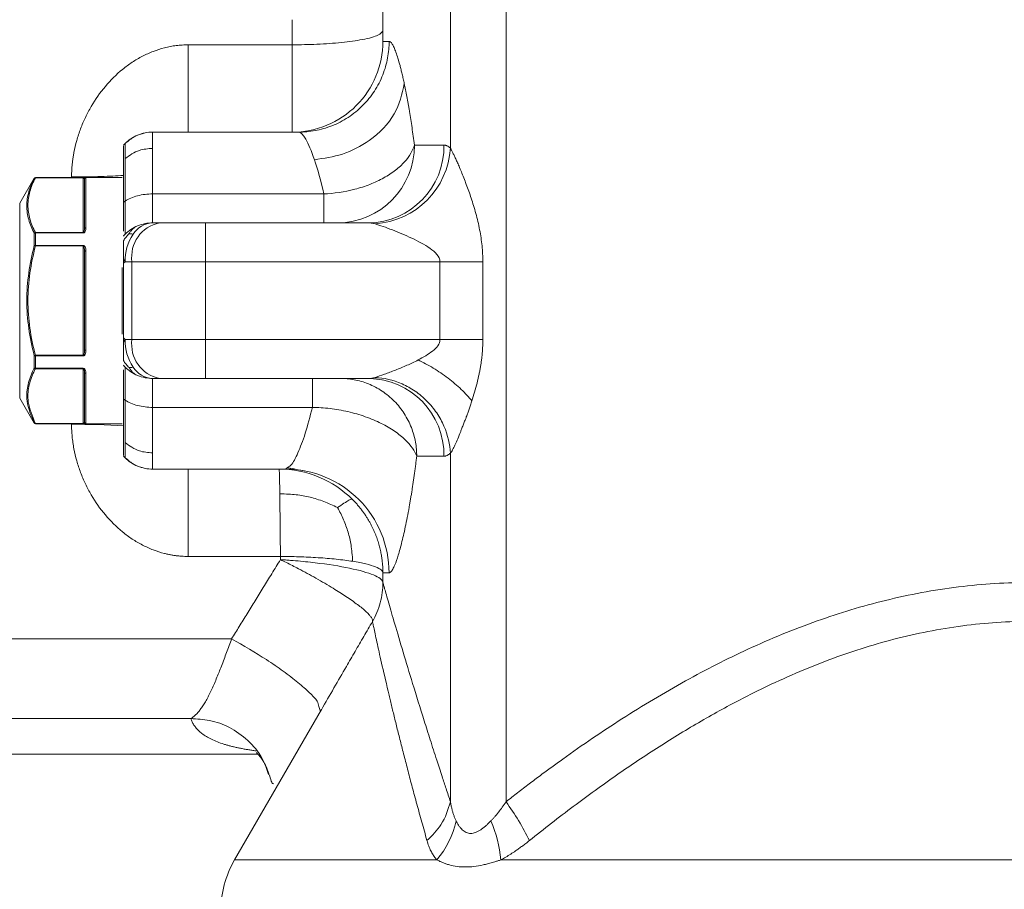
# Model space of a CAD drawing. Header units: millimetres. Extents: x 38 to 1003, y -143 to 975.
# Tile 11 of 28: x 208 to 284, y 720 to 787. Entities that reach past the tile are written whole.
import ezdxf

# ---------------------------------------------------------------- set-up
doc = ezdxf.new("R2010")
doc.units = ezdxf.units.MM

msp = doc.modelspace()

# ---------------------------------------------------------------- linework, layer by layer
at = {"color": 7, "linetype": 'Continuous', "lineweight": 15}
for p, q in [((241.677, 776.929), (241.677, 801.361)), ((245.963, 726.498), (245.963, 801.433)), ((236.471, 785.159), (236.952, 785.159)), ((221.466, 784.896), (221.466, 778.159)), ((221.466, 784.896), (229.466, 784.896)), ((229.973, 778.159), (218.709, 778.159)), ((216.587, 777.28), (216.461, 777.154)), ((238.897, 777.159), (241.181, 777.159)), ((209.592, 774.609), (208.479, 772.682)), ((216.366, 774.659), (209.679, 774.659)), ((209.679, 774.643), (213.366, 774.643)), ((209.679, 774.63), (209.679, 774.643)), ((213.366, 774.63), (209.679, 774.63)), ((213.366, 774.63), (213.366, 774.643)), ((213.366, 770.411), (213.366, 774.63)), ((213.466, 770.71), (213.466, 774.504)), ((213.566, 774.604), (213.566, 770.769)), ((216.466, 772.761), (216.587, 772.838)), ((218.709, 773.395), (231.912, 773.395)), ((218.709, 773.395), (218.709, 771.159)), ((219.244, 771.159), (218.709, 771.159)), ((222.78, 771.159), (222.78, 768.159)), ((222.78, 771.159), (235.357, 771.159)), ((209.592, 769.401), (209.592, 770.352)), ((209.679, 770.379), (209.679, 770.411)), ((209.679, 770.411), (213.366, 770.411)), ((209.679, 770.379), (209.679, 769.423)), ((213.366, 770.379), (209.679, 770.379)), ((213.366, 770.379), (213.366, 770.411)), ((216.466, 770.159), (216.587, 770.28)), ((209.679, 769.423), (213.366, 769.423)), ((209.679, 769.378), (209.679, 769.423)), ((213.366, 769.378), (209.679, 769.378)), ((213.366, 769.423), (213.366, 769.378)), ((213.366, 760.94), (213.366, 769.378)), ((213.466, 761.364), (213.466, 768.954)), ((213.566, 768.994), (213.566, 761.324)), ((216.587, 768.159), (216.466, 768.038)), ((216.466, 768.038), (216.466, 762.28)), ((216.587, 768.159), (217.123, 768.159)), ((217.123, 768.159), (222.78, 768.159)), ((217.123, 768.159), (217.123, 762.159)), ((222.78, 768.159), (222.78, 762.159)), ((240.873, 768.159), (222.78, 768.159)), ((240.873, 768.159), (240.873, 762.159)), ((244.177, 768.159), (240.873, 768.159)), ((244.177, 768.159), (244.177, 762.159)), ((216.466, 762.28), (216.587, 762.159)), ((217.123, 762.159), (216.587, 762.159)), ((222.78, 762.159), (217.123, 762.159)), ((240.873, 762.159), (222.78, 762.159)), ((222.78, 762.159), (222.78, 759.159)), ((209.592, 759.967), (209.592, 760.918)), ((209.679, 760.94), (213.366, 760.94)), ((209.679, 760.94), (209.679, 760.895)), ((209.679, 760.895), (209.679, 759.939)), ((213.366, 760.895), (209.679, 760.895)), ((213.366, 760.895), (213.366, 760.94)), ((209.679, 759.939), (213.366, 759.939)), ((209.679, 759.907), (209.679, 759.939)), ((213.366, 759.907), (213.366, 759.939)), ((216.587, 760.038), (216.466, 760.159)), ((213.366, 759.907), (209.679, 759.907)), ((213.366, 755.688), (213.366, 759.907)), ((213.466, 755.814), (213.466, 759.609)), ((213.566, 759.55), (213.566, 755.715)), ((218.709, 759.159), (219.244, 759.159)), ((218.709, 759.159), (218.709, 756.923)), ((222.78, 759.159), (235.357, 759.159)), ((235.483, 759.164), (236.227, 759.08)), ((236.227, 759.08), (236.416, 759.059)), ((208.479, 757.636), (209.592, 755.709)), ((216.466, 757.557), (216.587, 757.48)), ((231.032, 756.923), (218.709, 756.923)), ((209.679, 755.688), (213.366, 755.688)), ((209.679, 755.675), (209.679, 755.688)), ((213.366, 755.675), (209.679, 755.675)), ((209.679, 755.659), (216.366, 755.659)), ((213.366, 755.675), (213.366, 755.688)), ((216.461, 753.164), (216.587, 753.038)), ((241.181, 753.159), (239.078, 753.159)), ((241.677, 753.389), (241.677, 726.497)), ((228.97, 752.159), (218.709, 752.159)), ((229.19, 752.326), (228.97, 752.159)), ((228.571, 745.422), (221.466, 745.422)), ((236.946, 744.159), (236.47, 744.159)), ((183.709, 739.067), (224.808, 739.067)), ((231.736, 733.618), (225.038, 722.015)), ((231.65, 733.468), (231.523, 733.858)), ((221.657, 732.913), (183.709, 732.913)), ((183.709, 730.159), (226.838, 730.159)), ((327.358, 722.015), (245.574, 722.015))]:
    msp.add_line(p, q, dxfattribs=at)
at = {"color": 8, "linetype": 'Continuous', "lineweight": 15}
for p, q in [((209.592, 774.593), (209.592, 774.609)), ((209.679, 774.659), (209.679, 774.643)), ((208.479, 772.682), (208.479, 757.636)), ((216.366, 762.567), (216.366, 767.706)), ((209.592, 755.709), (209.592, 755.725)), ((209.679, 755.675), (209.679, 755.659)), ((240.627, 722.015), (225.038, 722.015))]:
    msp.add_line(p, q, dxfattribs=at)
at = {"color": 7, "linetype": 'Continuous', "lineweight": 15, "flags": 128}
for points in [[(213.566, 770.769), (213.547, 770.767), (213.528, 770.764), (213.511, 770.759), (213.495, 770.751), (213.483, 770.742), (213.474, 770.732), (213.468, 770.721), (213.466, 770.71)], [(213.566, 768.994), (213.547, 768.993), (213.528, 768.991), (213.511, 768.987), (213.495, 768.982), (213.483, 768.976), (213.474, 768.969), (213.468, 768.962), (213.466, 768.954)], [(213.566, 761.324), (213.547, 761.325), (213.528, 761.327), (213.511, 761.331), (213.495, 761.336), (213.483, 761.342), (213.474, 761.349), (213.468, 761.357), (213.466, 761.364)], [(213.466, 759.609), (213.468, 759.597), (213.474, 759.586), (213.483, 759.576), (213.495, 759.567), (213.511, 759.56), (213.528, 759.554), (213.547, 759.551), (213.566, 759.55)]]:
    msp.add_lwpolyline(points, dxfattribs=at)
at = {"color": 7, "linetype": 'Continuous', "lineweight": 15}
for centre, radius, start, end in [((229.471, 785.159), 7, 270.00085, 0.00095), ((232.942, 777.114), 5.955, 270.44186, 0.43514), ((235.268, 777.072), 5.914, 270.86943, 0.84381), ((235.444, 777.313), 6.245, 273.93398, 356.47985), ((209.679, 774.559), 0.1, 90, 150), ((209.679, 774.543), 0.1, 90.02524, 149.89251), ((209.663, 774.545), 0.0859, 79.77271, 146.14294), ((213.566, 774.504), 0.0997, 89.82649, 179.83958), ((208.566, 772.632), 0.1, 150, 180), ((218.709, 768.159), 3, 112.5, 135), ((219.775, 768.534), 2.678, 101.42226, 188.0493), ((218.8, 769.283), 1.878, 92.79866, 147.92456), ((209.693, 770.297), 0.115, 97.22871, 151.41598), ((209.672, 770.25), 0.13, 87.09032, 128.1155), ((220.298, 768.224), 3.711, 146.34876, 181.00117), ((209.671, 769.274), 0.149, 87.07706, 121.9768), ((221.973, 817.003), 49.186, 255.42096, 255.52518), ((220.298, 762.094), 3.711, 178.99912, 213.65094), ((219.775, 761.784), 2.678, 171.95096, 258.57748), ((221.973, 713.315), 49.186, 104.47482, 104.57904), ((209.671, 761.044), 0.149, 238.04765, 272.89849), ((209.672, 760.069), 0.13, 231.8845, 272.90968), ((209.693, 760.022), 0.115, 208.61006, 262.74525), ((218.709, 762.159), 3, 225, 247.5), ((218.8, 761.035), 1.878, 212.07544, 267.20134), ((235.268, 753.246), 5.914, 359.15619, 89.13057), ((208.566, 757.686), 0.1, 180, 210), ((209.663, 755.773), 0.0858, 213.80481, 280.27954), ((209.678, 755.775), 0.1, 210.04136, 270.04088), ((209.679, 755.759), 0.1, 210, 270), ((213.566, 755.814), 0.0997, 180.16042, 270.17351), ((228.958, 744.171), 7.988, 359.91392, 89.91411), ((229.891, 714.808), 19.874, 25.92946, 36.03023), ((235.5, 726.429), 6.765, 319.27338, 347.93773), ((235.079, 720.903), 10.553, 6.04904, 22.93297), ((231.966, 718.016), 8, 150, 180)]:
    msp.add_arc(centre, radius, start, end, dxfattribs=at)
at = {"color": 8, "linetype": 'Continuous', "lineweight": 15}
msp.add_arc((212.701, 695.152), 60.465, 86.39379, 90.22282, dxfattribs=at)
at = {"color": 7, "linetype": 'Continuous', "lineweight": 15}
for points, knots in [([(236.466, 788.05), (236.466, 787.709), (236.466, 787.027), (236.466, 786.343), (236.466, 786.001)], [0, 0, 0, 0, 0.49993, 1, 1, 1, 1]), ([(229.466, 784.896), (230.113, 784.904), (231.455, 784.922), (233.356, 785.064), (235.038, 785.302), (236.234, 785.628), (236.391, 785.88), (236.466, 786.001)], [0, 0, 0, 0, 0.176839, 0.367166, 0.563541, 0.790248, 1, 1, 1, 1]), ([(236.471, 785.159), (236.47, 785.161), (236.469, 785.181), (236.468, 785.263), (236.468, 785.324), (236.467, 785.478), (236.467, 785.57), (236.467, 785.775), (236.466, 785.887), (236.466, 786.001)], [0, 0, 0, 0, 0.25, 0.25, 0.5, 0.5, 0.75, 0.75, 1, 1, 1, 1]), ([(236.952, 785.159), (236.952, 784.747), (236.915, 784.319), (236.755, 783.452), (236.632, 783.013), (236.292, 782.152), (236.075, 781.729), (235.553, 780.928), (235.248, 780.551), (234.567, 779.868), (234.191, 779.562), (233.393, 779.038), (232.971, 778.821), (232.112, 778.48), (231.675, 778.356), (230.811, 778.196), (230.384, 778.159), (229.973, 778.159)], [0, 0, 0, 0, 0.125, 0.125, 0.25, 0.25, 0.375, 0.375, 0.5, 0.5, 0.625, 0.625, 0.75, 0.75, 0.875, 0.875, 1, 1, 1, 1]), ([(236.952, 785.159), (236.964, 785.157), (236.99, 785.154), (237.028, 785.136), (237.074, 785.103), (237.128, 785.044), (237.214, 784.921), (237.329, 784.701), (237.475, 784.336), (237.629, 783.87), (237.763, 783.401), (237.871, 782.98), (237.954, 782.64), (238.037, 782.28), (238.093, 782.021), (238.121, 781.891)], [0, 0, 0, 0, 0.043759, 0.085384, 0.124897, 0.18731, 0.249777, 0.374516, 0.499522, 0.624347, 0.749505, 0.812037, 0.874574, 0.937201, 1, 1, 1, 1]), ([(212.466, 774.701), (212.467, 774.805), (212.469, 775.014), (212.485, 775.327), (212.509, 775.641), (212.544, 775.956), (212.589, 776.272), (212.68, 776.794), (212.85, 777.518), (213.149, 778.426), (213.523, 779.307), (214.116, 780.428), (215.021, 781.72), (216.136, 782.827), (217.13, 783.562), (217.923, 784.029), (218.755, 784.405), (219.484, 784.638), (220.081, 784.771), (220.54, 784.843), (221.002, 784.888), (221.311, 784.893), (221.466, 784.896)], [0, 0, 0, 0, 0.020824, 0.041727, 0.06273, 0.083855, 0.10512, 0.126545, 0.189938, 0.253983, 0.317765, 0.381553, 0.508019, 0.632541, 0.694485, 0.755054, 0.816333, 0.876526, 0.907531, 0.938363, 0.969145, 1, 1, 1, 1]), ([(229.471, 778.159), (229.471, 778.16), (229.471, 778.162), (229.471, 778.176), (229.471, 778.2), (229.47, 778.234), (229.47, 778.278), (229.47, 778.332), (229.47, 778.398), (229.469, 778.474), (229.469, 778.561), (229.469, 778.66), (229.469, 778.771), (229.469, 778.893), (229.469, 779.028), (229.468, 779.174), (229.468, 779.332), (229.468, 779.503), (229.468, 779.686), (229.468, 779.881), (229.468, 780.088), (229.467, 780.307), (229.467, 780.539), (229.467, 780.782), (229.467, 781.037), (229.467, 781.303), (229.467, 781.581), (229.467, 781.87), (229.467, 782.17), (229.467, 782.479), (229.467, 782.799), (229.467, 783.128), (229.467, 783.466), (229.467, 783.813), (229.466, 784.167), (229.466, 784.528), (229.466, 784.773), (229.466, 784.896)], [0, 0, 0, 0, 0.024038, 0.048342, 0.072914, 0.097752, 0.122856, 0.148228, 0.173866, 0.19977, 0.225942, 0.25238, 0.279084, 0.306056, 0.333294, 0.360799, 0.38857, 0.416608, 0.444913, 0.473484, 0.502323, 0.531427, 0.560799, 0.590437, 0.620342, 0.650513, 0.680952, 0.711657, 0.742628, 0.773866, 0.805371, 0.837143, 0.869181, 0.901486, 0.934057, 0.966895, 1, 1, 1, 1]), ([(238.121, 781.891), (237.936, 781.098), (237.554, 779.453), (235.679, 777.543), (233.434, 776.358), (231.923, 776.14), (231.193, 776.035)], [0, 0, 0, 0, 0.271235, 0.562179, 0.788765, 1, 1, 1, 1]), ([(238.121, 781.891), (238.138, 781.811), (238.171, 781.65), (238.222, 781.4), (238.273, 781.142), (238.323, 780.877), (238.373, 780.605), (238.423, 780.325), (238.473, 780.038), (238.539, 779.646), (238.62, 779.139), (238.715, 778.504), (238.808, 777.847), (238.867, 777.388), (238.897, 777.159)], [0, 0, 0, 0, 0.062307, 0.124572, 0.186826, 0.249097, 0.311416, 0.373812, 0.436315, 0.498954, 0.624092, 0.749158, 0.874384, 1, 1, 1, 1]), ([(218.709, 778.159), (218.326, 778.159), (217.928, 778.083), (217.193, 777.778), (216.858, 777.551), (216.587, 777.28)], [0, 0, 0, 0, 0.5, 0.5, 1, 1, 1, 1]), ([(218.709, 778.159), (218.709, 778.159), (218.709, 778.053), (218.709, 777.632), (218.709, 777.318), (218.709, 776.908)], [0, 0, 0, 0, 0.5, 0.5, 1, 1, 1, 1]), ([(229.973, 778.159), (230.127, 778.159), (230.311, 777.973), (230.729, 777.253), (230.961, 776.718), (231.193, 776.035)], [0, 0, 0, 0, 0.5, 0.5, 1, 1, 1, 1]), ([(218.129, 778.103), (217.839, 778.022), (217.26, 777.86), (216.823, 777.471), (216.604, 777.277)], [0, 0, 0, 0, 0.500229, 1, 1, 1, 1]), ([(216.466, 777.102), (216.466, 777.038), (216.466, 776.901), (216.466, 775.386), (216.466, 773.636), (216.466, 772.761)], [0, 0, 0, 0, 0.306612, 0.653306, 1, 1, 1, 1]), ([(216.587, 777.28), (216.587, 777.28), (216.587, 777.181), (216.587, 776.789), (216.587, 776.497), (216.587, 776.114)], [0, 0, 0, 0, 0.5, 0.5, 1, 1, 1, 1]), ([(216.587, 776.114), (216.939, 776.365), (217.567, 776.815), (218.36, 776.879), (218.709, 776.908)], [0, 0, 0, 0, 0.560002, 1, 1, 1, 1]), ([(218.709, 776.908), (218.709, 776.497), (218.709, 775.991), (218.709, 774.81), (218.709, 774.136), (218.709, 773.395)], [0, 0, 0, 0, 0.5, 0.5, 1, 1, 1, 1]), ([(231.912, 773.395), (232.683, 773.424), (233.505, 773.539), (234.702, 773.854), (235.094, 773.982), (235.845, 774.278), (236.203, 774.447), (236.865, 774.815), (237.168, 775.015), (237.707, 775.432), (237.943, 775.649), (238.538, 776.307), (238.784, 776.752), (238.897, 777.159)], [0, 0, 0, 0, 0.25, 0.25, 0.375, 0.375, 0.5, 0.5, 0.625, 0.625, 0.75, 0.75, 1, 1, 1, 1]), ([(241.181, 777.159), (241.201, 777.158), (241.243, 777.157), (241.305, 777.145), (241.366, 777.127), (241.448, 777.094), (241.552, 777.035), (241.635, 776.965), (241.677, 776.929)], [0, 0, 0, 0, 0.126994, 0.252657, 0.377086, 0.500379, 0.747517, 1, 1, 1, 1]), ([(241.677, 776.929), (241.692, 776.903), (241.72, 776.851), (241.767, 776.762), (241.817, 776.663), (241.871, 776.555), (241.929, 776.437), (241.99, 776.309), (242.054, 776.172), (242.121, 776.025), (242.191, 775.868), (242.265, 775.702), (242.435, 775.309), (242.717, 774.625), (243.033, 773.785), (243.283, 773.06), (243.466, 772.482), (243.639, 771.882), (243.798, 771.26), (243.933, 770.636), (244.041, 770.01), (244.119, 769.388), (244.168, 768.772), (244.174, 768.363), (244.177, 768.159)], [0, 0, 0, 0, 0.017555, 0.03546, 0.053759, 0.07249, 0.091693, 0.111401, 0.131645, 0.152457, 0.173862, 0.195887, 0.218553, 0.325933, 0.443389, 0.503046, 0.563432, 0.628364, 0.691657, 0.755628, 0.818245, 0.879705, 0.940217, 1, 1, 1, 1]), ([(216.587, 776.114), (216.587, 775.731), (216.587, 775.259), (216.587, 774.158), (216.587, 773.529), (216.587, 772.838)], [0, 0, 0, 0, 0.5, 0.5, 1, 1, 1, 1]), ([(209.592, 770.352), (209.412, 770.701), (209.267, 771.053), (209.067, 771.763), (209.014, 772.124), (209.015, 772.839), (209.068, 773.193), (209.267, 773.897), (209.413, 774.247), (209.592, 774.593)], [0, 0, 0, 0, 0.25, 0.25, 0.5, 0.5, 0.75, 0.75, 1, 1, 1, 1]), ([(209.679, 774.63), (209.499, 774.284), (209.354, 773.935), (209.155, 773.233), (209.102, 772.88), (209.101, 772.169), (209.154, 771.811), (209.354, 771.106), (209.499, 770.757), (209.679, 770.411)], [0, 0, 0, 0, 0.25, 0.25, 0.5, 0.5, 0.75, 0.75, 1, 1, 1, 1]), ([(213.366, 774.643), (213.377, 774.643), (213.401, 774.643), (213.441, 774.641), (213.491, 774.638), (213.55, 774.627), (213.566, 774.615), (213.566, 774.604), (213.566, 774.604)], [0, 0, 0, 0, 0.059245, 0.13249, 0.249056, 0.477065, 0.971292, 1, 1, 1, 1]), ([(213.466, 774.504), (213.466, 774.506), (213.466, 774.518), (213.463, 774.544), (213.451, 774.579), (213.43, 774.606), (213.405, 774.622), (213.388, 774.628), (213.375, 774.629), (213.369, 774.63), (213.366, 774.63)], [0, 0, 0, 0, 0.031639, 0.261962, 0.570063, 0.802968, 0.908272, 0.963112, 0.978218, 1, 1, 1, 1]), ([(216.587, 772.838), (216.858, 773.009), (217.193, 773.154), (217.928, 773.346), (218.326, 773.395), (218.709, 773.395)], [0, 0, 0, 0, 0.5, 0.5, 1, 1, 1, 1]), ([(216.587, 772.838), (216.587, 772.042), (216.587, 771.393), (216.587, 770.511), (216.587, 770.28), (216.587, 770.28)], [0, 0, 0, 0, 0.5, 0.5, 1, 1, 1, 1]), ([(231.912, 773.395), (231.912, 772.699), (231.912, 772.131), (231.912, 771.361), (231.912, 771.159), (231.912, 771.159)], [0, 0, 0, 0, 0.5, 0.5, 1, 1, 1, 1]), ([(216.466, 770.509), (216.466, 770.609), (216.466, 770.861), (216.466, 771.617), (216.466, 772.38), (216.466, 772.761)], [0, 0, 0, 0, 0.246186, 0.623094, 1, 1, 1, 1]), ([(213.366, 770.379), (213.39, 770.379), (213.412, 770.387), (213.449, 770.411), (213.464, 770.426), (213.502, 770.474), (213.519, 770.51), (213.557, 770.62), (213.566, 770.694), (213.566, 770.769)], [0, 0, 0, 0, 0.125, 0.125, 0.25, 0.25, 0.5, 0.5, 1, 1, 1, 1]), ([(213.466, 770.71), (213.464, 770.653), (213.46, 770.569), (213.432, 770.476), (213.408, 770.436), (213.393, 770.42), (213.38, 770.413), (213.372, 770.411), (213.368, 770.411), (213.366, 770.411)], [0, 0, 0, 0, 0.5436332, 0.7991103, 0.8787646, 0.9482029, 0.9721749, 0.9870605, 1, 1, 1, 1]), ([(219.244, 771.159), (219.291, 771.159), (219.385, 771.159), (219.532, 771.159), (219.684, 771.159), (219.84, 771.159), (220.082, 771.159), (220.419, 771.159), (220.863, 771.159), (221.326, 771.159), (221.75, 771.159), (222.126, 771.159), (222.452, 771.159), (222.671, 771.159), (222.78, 771.159)], [0, 0, 0, 0, 0.050109, 0.100092, 0.150024, 0.199984, 0.250048, 0.374961, 0.500014, 0.624926, 0.749979, 0.833285, 0.916506, 1, 1, 1, 1]), ([(235.873, 771.082), (235.829, 771.094), (235.746, 771.117), (235.629, 771.139), (235.526, 771.152), (235.437, 771.158), (235.382, 771.159), (235.357, 771.159)], [0, 0, 0, 0, 0.253649, 0.480474, 0.680474, 0.853649, 1, 1, 1, 1]), ([(235.873, 771.082), (236.055, 771.03), (236.263, 770.96), (236.712, 770.8), (236.953, 770.71), (237.443, 770.52), (237.693, 770.419), (238.19, 770.208), (238.438, 770.099), (238.941, 769.863), (239.195, 769.737), (239.673, 769.474), (239.899, 769.339), (240.311, 769.047), (240.497, 768.892), (240.779, 768.549), (240.873, 768.358), (240.873, 768.159)], [0, 0, 0, 0, 0.125, 0.125, 0.25, 0.25, 0.375, 0.375, 0.5, 0.5, 0.625, 0.625, 0.75, 0.75, 0.875, 0.875, 1, 1, 1, 1]), ([(209.592, 760.918), (209.413, 761.611), (209.267, 762.311), (209.068, 763.73), (209.015, 764.443), (209.015, 765.877), (209.068, 766.593), (209.268, 768.008), (209.413, 768.707), (209.592, 769.401)], [0, 0, 0, 0, 0.25, 0.25, 0.5, 0.5, 0.75, 0.75, 1, 1, 1, 1]), ([(209.679, 769.378), (209.5, 768.688), (209.355, 767.993), (209.156, 766.591), (209.102, 765.884), (209.101, 764.455), (209.154, 763.744), (209.354, 762.33), (209.499, 761.631), (209.679, 760.94)], [0, 0, 0, 0, 0.25, 0.25, 0.5, 0.5, 0.75, 0.75, 1, 1, 1, 1]), ([(213.366, 769.423), (213.377, 769.422), (213.401, 769.419), (213.441, 769.397), (213.491, 769.343), (213.55, 769.213), (213.566, 769.087), (213.566, 768.999), (213.566, 768.994)], [0, 0, 0, 0, 0.059242, 0.132483, 0.249045, 0.477065, 0.971316, 1, 1, 1, 1]), ([(213.466, 768.954), (213.466, 768.959), (213.466, 768.998), (213.463, 769.084), (213.451, 769.2), (213.43, 769.295), (213.405, 769.349), (213.388, 769.37), (213.375, 769.377), (213.369, 769.378), (213.366, 769.378)], [0, 0, 0, 0, 0.0316669, 0.2619713, 0.5700826, 0.8029595, 0.9082713, 0.9631164, 0.9782262, 1, 1, 1, 1]), ([(216.466, 769.786), (216.466, 769.763), (216.466, 769.715), (216.466, 769.627), (216.466, 769.512), (216.466, 769.368), (216.466, 769.18), (216.466, 768.955), (216.466, 768.698), (216.466, 768.517), (216.466, 768.427)], [0, 0, 0, 0, 0.073349, 0.155855, 0.250087, 0.372486, 0.500109, 0.664909, 0.832293, 1, 1, 1, 1]), ([(216.466, 768.038), (216.466, 768.104), (216.466, 768.234), (216.466, 768.364), (216.466, 768.427)], [0, 0, 0, 0, 0.507776, 1, 1, 1, 1]), ([(216.466, 761.891), (216.466, 761.955), (216.466, 762.084), (216.466, 762.214), (216.466, 762.28)], [0, 0, 0, 0, 0.492223, 1, 1, 1, 1]), ([(216.466, 760.532), (216.466, 760.561), (216.466, 760.619), (216.466, 760.712), (216.466, 760.809), (216.466, 760.91), (216.466, 761.016), (216.466, 761.165), (216.466, 761.364), (216.466, 761.621), (216.466, 761.801), (216.466, 761.891)], [0, 0, 0, 0, 0.087562, 0.173007, 0.256645, 0.338808, 0.419844, 0.500116, 0.666204, 0.831764, 1, 1, 1, 1]), ([(240.873, 762.159), (240.873, 761.993), (240.808, 761.831), (240.599, 761.535), (240.458, 761.399), (240.14, 761.143), (239.962, 761.023), (239.586, 760.794), (239.388, 760.685), (239.184, 760.58)], [0, 0, 0, 0, 0.25, 0.25, 0.5, 0.5, 0.75, 0.75, 1, 1, 1, 1]), ([(244.177, 762.159), (243.698, 762.159), (243.161, 762.159), (242.035, 762.159), (241.448, 762.159), (240.873, 762.159)], [0, 0, 0, 0, 0.5, 0.5, 1, 1, 1, 1]), ([(244.177, 762.159), (244.177, 762.062), (244.175, 761.867), (244.164, 761.574), (244.146, 761.28), (244.121, 760.985), (244.089, 760.689), (244.049, 760.392), (244.003, 760.093), (243.95, 759.794), (243.865, 759.361), (243.735, 758.796), (243.547, 758.103), (243.405, 757.65), (243.333, 757.422)], [0, 0, 0, 0, 0.059573, 0.119428, 0.179616, 0.240187, 0.301192, 0.362679, 0.424695, 0.487288, 0.550502, 0.698097, 0.847773, 1, 1, 1, 1]), ([(213.466, 761.364), (213.466, 761.289), (213.462, 761.214), (213.447, 761.102), (213.44, 761.065), (213.423, 761.011), (213.417, 760.993), (213.403, 760.968), (213.398, 760.96), (213.385, 760.946), (213.376, 760.94), (213.366, 760.94)], [0, 0, 0, 0, 0.5, 0.5, 0.75, 0.75, 0.875, 0.875, 0.9375, 0.9375, 1, 1, 1, 1]), ([(213.366, 760.895), (213.39, 760.895), (213.412, 760.904), (213.449, 760.929), (213.464, 760.945), (213.502, 760.998), (213.519, 761.036), (213.557, 761.157), (213.566, 761.24), (213.566, 761.324)], [0, 0, 0, 0, 0.125, 0.125, 0.25, 0.25, 0.5, 0.5, 1, 1, 1, 1]), ([(209.592, 755.725), (209.354, 756.282), (208.955, 757.215), (209.036, 758.561), (209.311, 759.39), (209.535, 759.855), (209.58, 759.943), (209.592, 759.967)], [0, 0, 0, 0, 0.397984, 0.666942, 0.93619, 0.983263, 1, 1, 1, 1]), ([(213.566, 759.55), (213.566, 759.624), (213.557, 759.699), (213.519, 759.808), (213.502, 759.844), (213.464, 759.892), (213.449, 759.907), (213.412, 759.931), (213.39, 759.939), (213.366, 759.939)], [0, 0, 0, 0, 0.5, 0.5, 0.75, 0.75, 0.875, 0.875, 1, 1, 1, 1]), ([(216.587, 760.038), (216.587, 760.038), (216.587, 759.807), (216.587, 758.925), (216.587, 758.276), (216.587, 757.48)], [0, 0, 0, 0, 0.5, 0.5, 1, 1, 1, 1]), ([(239.184, 760.58), (238.905, 760.436), (238.616, 760.3), (238.031, 760.04), (237.734, 759.917), (237.149, 759.687), (236.862, 759.58), (236.33, 759.385), (236.084, 759.298), (235.873, 759.236)], [0, 0, 0, 0, 0.25, 0.25, 0.5, 0.5, 0.75, 0.75, 1, 1, 1, 1]), ([(239.184, 760.58), (239.569, 760.4), (239.964, 760.19), (240.744, 759.718), (241.129, 759.457), (241.857, 758.902), (242.201, 758.609), (242.82, 758.016), (243.097, 757.715), (243.333, 757.422)], [0, 0, 0, 0, 0.25, 0.25, 0.5, 0.5, 0.75, 0.75, 1, 1, 1, 1]), ([(209.679, 759.907), (209.634, 759.819), (209.406, 759.364), (209.118, 758.518), (209.042, 757.179), (209.441, 756.244), (209.679, 755.688)], [0, 0, 0, 0, 0.063872, 0.330236, 0.601969, 1, 1, 1, 1]), ([(213.366, 759.907), (213.376, 759.907), (213.385, 759.903), (213.398, 759.893), (213.403, 759.887), (213.417, 759.87), (213.423, 759.857), (213.44, 759.819), (213.446, 759.792), (213.462, 759.713), (213.466, 759.661), (213.466, 759.609)], [0, 0, 0, 0, 0.0625, 0.0625, 0.125, 0.125, 0.25, 0.25, 0.5, 0.5, 1, 1, 1, 1]), ([(216.466, 757.557), (216.466, 757.938), (216.466, 758.701), (216.466, 759.457), (216.466, 759.709), (216.466, 759.809)], [0, 0, 0, 0, 0.376906, 0.753814, 1, 1, 1, 1]), ([(235.873, 759.236), (236.539, 759.198), (237.253, 759.039), (238.292, 758.58), (238.632, 758.392), (239.279, 757.948), (239.585, 757.693), (240.146, 757.129), (240.399, 756.82), (240.84, 756.168), (241.027, 755.825), (241.482, 754.779), (241.64, 754.06), (241.677, 753.389)], [0, 0, 0, 0, 0.25, 0.25, 0.375, 0.375, 0.5, 0.5, 0.625, 0.625, 0.75, 0.75, 1, 1, 1, 1]), ([(222.78, 759.159), (222.714, 759.159), (222.583, 759.159), (222.387, 759.159), (222.192, 759.159), (221.997, 759.159), (221.708, 759.159), (221.326, 759.159), (220.863, 759.159), (220.419, 759.159), (220.044, 759.159), (219.734, 759.159), (219.48, 759.159), (219.323, 759.159), (219.244, 759.159)], [0, 0, 0, 0, 0.050109, 0.100092, 0.150024, 0.199984, 0.250048, 0.374961, 0.500014, 0.624926, 0.749979, 0.833285, 0.916506, 1, 1, 1, 1]), ([(231.032, 759.159), (231.032, 759.159), (231.032, 758.957), (231.032, 758.187), (231.032, 757.619), (231.032, 756.923)], [0, 0, 0, 0, 0.5, 0.5, 1, 1, 1, 1]), ([(233.176, 759.159), (233.524, 759.159), (233.885, 759.128), (234.616, 758.99), (234.986, 758.884), (235.712, 758.592), (236.069, 758.405), (236.744, 757.957), (237.062, 757.695), (237.638, 757.109), (237.896, 756.785), (238.337, 756.099), (238.52, 755.737), (238.808, 754.998), (238.912, 754.622), (239.047, 753.879), (239.078, 753.513), (239.078, 753.159)], [0, 0, 0, 0, 0.125, 0.125, 0.25, 0.25, 0.375, 0.375, 0.5, 0.5, 0.625, 0.625, 0.75, 0.75, 0.875, 0.875, 1, 1, 1, 1]), ([(216.466, 757.557), (216.466, 756.682), (216.466, 754.932), (216.466, 753.417), (216.466, 753.281), (216.466, 753.217)], [0, 0, 0, 0, 0.346694, 0.693388, 1, 1, 1, 1]), ([(218.709, 756.923), (218.326, 756.923), (217.928, 756.972), (217.193, 757.165), (216.858, 757.309), (216.587, 757.48)], [0, 0, 0, 0, 0.5, 0.5, 1, 1, 1, 1]), ([(216.587, 754.205), (216.587, 754.587), (216.587, 755.059), (216.587, 756.16), (216.587, 756.789), (216.587, 757.48)], [0, 0, 0, 0, 0.5, 0.5, 1, 1, 1, 1]), ([(218.709, 756.923), (218.709, 756.182), (218.709, 755.508), (218.709, 754.327), (218.709, 753.821), (218.709, 753.41)], [0, 0, 0, 0, 0.5, 0.5, 1, 1, 1, 1]), ([(239.078, 753.159), (238.937, 753.55), (238.646, 753.99), (237.955, 754.651), (237.683, 754.872), (237.062, 755.297), (236.713, 755.501), (235.954, 755.88), (235.543, 756.053), (234.683, 756.357), (234.233, 756.488), (233.318, 756.699), (232.853, 756.78), (231.932, 756.889), (231.475, 756.918), (231.032, 756.923)], [0, 0, 0, 0, 0.25, 0.25, 0.375, 0.375, 0.5, 0.5, 0.625, 0.625, 0.75, 0.75, 0.875, 0.875, 1, 1, 1, 1]), ([(243.333, 757.422), (243.298, 757.316), (243.229, 757.104), (243.122, 756.794), (243.013, 756.49), (242.907, 756.201), (242.796, 755.911), (242.683, 755.62), (242.571, 755.331), (242.425, 754.949), (242.253, 754.515), (242.077, 754.11), (241.944, 753.836), (241.846, 753.651), (241.755, 753.498), (241.703, 753.425), (241.677, 753.389)], [0, 0, 0, 0, 0.065578, 0.130504, 0.194822, 0.258577, 0.316627, 0.384528, 0.452352, 0.510798, 0.644156, 0.758294, 0.822196, 0.883352, 0.942389, 1, 1, 1, 1]), ([(221.466, 745.422), (221.378, 745.423), (221.201, 745.425), (220.936, 745.44), (220.673, 745.463), (220.41, 745.496), (220.148, 745.539), (219.887, 745.591), (219.421, 745.701), (218.755, 745.913), (217.923, 746.289), (217.13, 746.757), (216.136, 747.491), (215.021, 748.599), (214.116, 749.89), (213.523, 751.012), (213.149, 751.892), (212.85, 752.8), (212.668, 753.576), (212.564, 754.203), (212.508, 754.676), (212.473, 755.147), (212.468, 755.461), (212.466, 755.617)], [0, 0, 0, 0, 0.017646, 0.035251, 0.05284, 0.070435, 0.088059, 0.105736, 0.123487, 0.183666, 0.244957, 0.305516, 0.36747, 0.491991, 0.618456, 0.682237, 0.746026, 0.810063, 0.873462, 0.905535, 0.93727, 0.968735, 1, 1, 1, 1]), ([(213.366, 755.688), (213.368, 755.688), (213.372, 755.688), (213.38, 755.689), (213.393, 755.692), (213.408, 755.698), (213.432, 755.714), (213.46, 755.752), (213.464, 755.789), (213.466, 755.814)], [0, 0, 0, 0, 0.012938, 0.027828, 0.0517937, 0.1212168, 0.2008695, 0.4563586, 1, 1, 1, 1]), ([(213.566, 755.715), (213.561, 755.705), (213.554, 755.692), (213.496, 755.681), (213.449, 755.677), (213.415, 755.676), (213.385, 755.675), (213.37, 755.675), (213.366, 755.675)], [0, 0, 0, 0, 0.498209, 0.74701, 0.832988, 0.919327, 0.97835, 1, 1, 1, 1]), ([(216.587, 754.205), (216.939, 753.953), (217.567, 753.503), (218.36, 753.439), (218.709, 753.41)], [0, 0, 0, 0, 0.560001, 1, 1, 1, 1]), ([(216.587, 753.038), (216.587, 753.038), (216.587, 753.137), (216.587, 753.529), (216.587, 753.822), (216.587, 754.205)], [0, 0, 0, 0, 0.5, 0.5, 1, 1, 1, 1]), ([(218.709, 753.41), (218.709, 753), (218.709, 752.686), (218.709, 752.266), (218.709, 752.159), (218.709, 752.159)], [0, 0, 0, 0, 0.5, 0.5, 1, 1, 1, 1]), ([(239.078, 753.159), (239.063, 753.035), (239.033, 752.786), (238.986, 752.421), (238.938, 752.061), (238.89, 751.708), (238.84, 751.362), (238.79, 751.023), (238.74, 750.69), (238.689, 750.363), (238.637, 750.043), (238.584, 749.73), (238.453, 748.965), (238.238, 747.836), (237.941, 746.529), (237.655, 745.485), (237.447, 744.894), (237.308, 744.582), (237.228, 744.428), (237.152, 744.307), (237.079, 744.222), (237.01, 744.169), (236.967, 744.162), (236.946, 744.159)], [0, 0, 0, 0, 0.023057, 0.046051, 0.068991, 0.091888, 0.114752, 0.137595, 0.160426, 0.183257, 0.206098, 0.228959, 0.251851, 0.377217, 0.501948, 0.626792, 0.751034, 0.792745, 0.834272, 0.875686, 0.917062, 0.958476, 1, 1, 1, 1]), ([(241.677, 753.389), (241.654, 753.368), (241.606, 753.326), (241.534, 753.275), (241.463, 753.233), (241.392, 753.2), (241.321, 753.176), (241.251, 753.162), (241.204, 753.16), (241.181, 753.159)], [0, 0, 0, 0, 0.143617, 0.286729, 0.429487, 0.572041, 0.714544, 0.857146, 1, 1, 1, 1]), ([(218.709, 752.159), (218.326, 752.159), (217.928, 752.235), (217.193, 752.54), (216.858, 752.767), (216.587, 753.038)], [0, 0, 0, 0, 0.5, 0.5, 1, 1, 1, 1]), ([(216.604, 753.041), (216.823, 752.847), (217.26, 752.459), (217.839, 752.297), (218.129, 752.216)], [0, 0, 0, 0, 0.499764, 1, 1, 1, 1]), ([(221.466, 745.422), (221.466, 746.352), (221.466, 747.255), (221.466, 748.897), (221.466, 749.635), (221.466, 750.857), (221.466, 751.34), (221.466, 751.991), (221.466, 752.159), (221.466, 752.159)], [0, 0, 0, 0, 0.25, 0.25, 0.5, 0.5, 0.75, 0.75, 1, 1, 1, 1]), ([(234.128, 749.816), (233.387, 750.556), (232.5, 751.149), (230.565, 751.951), (229.518, 752.159), (228.471, 752.159)], [0, 0, 0, 0, 0.5, 0.5, 1, 1, 1, 1]), ([(228.521, 750.246), (228.513, 750.857), (228.504, 751.34), (228.488, 751.991), (228.48, 752.159), (228.471, 752.159)], [0, 0, 0, 0, 0.5, 0.5, 1, 1, 1, 1]), ([(229.177, 752.247), (229.376, 752.214), (229.778, 752.146), (230.201, 752.066), (230.415, 752.026)], [0, 0, 0, 0, 0.495437, 1, 1, 1, 1]), ([(228.571, 745.422), (228.562, 746.352), (228.554, 747.255), (228.538, 748.897), (228.529, 749.635), (228.521, 750.246)], [0, 0, 0, 0, 0.5, 0.5, 1, 1, 1, 1]), ([(232.974, 749.188), (233.312, 749.421), (233.776, 749.74), (234.055, 749.854), (234.102, 749.829), (234.128, 749.816)], [0, 0, 0, 0, 0.554264, 0.760755, 1, 1, 1, 1]), ([(234.128, 749.816), (234.196, 749.746), (234.331, 749.608), (234.523, 749.393), (234.704, 749.176), (234.875, 748.957), (235.034, 748.736), (235.183, 748.514), (235.322, 748.292), (235.451, 748.07), (235.57, 747.85), (235.679, 747.631), (235.78, 747.414), (235.872, 747.199), (235.955, 746.987), (236.031, 746.778), (236.099, 746.572), (236.16, 746.371), (236.214, 746.173), (236.261, 745.98), (236.303, 745.79), (236.339, 745.606), (236.37, 745.426), (236.396, 745.25), (236.418, 745.08), (236.435, 744.914), (236.449, 744.754), (236.459, 744.598), (236.466, 744.447), (236.47, 744.302), (236.47, 744.206), (236.47, 744.159)], [0, 0, 0, 0, 0.046572, 0.092385, 0.137411, 0.181626, 0.225009, 0.26754, 0.309204, 0.349986, 0.389877, 0.428868, 0.466952, 0.504125, 0.540385, 0.575732, 0.610167, 0.643692, 0.676313, 0.708033, 0.738861, 0.768802, 0.797867, 0.826063, 0.8534, 0.87989, 0.905542, 0.930367, 0.954378, 0.977585, 1, 1, 1, 1]), ([(224.808, 739.067), (225.003, 739.385), (225.399, 740.029), (226.002, 741.009), (226.62, 742.014), (227.256, 743.045), (227.907, 744.101), (228.348, 744.815), (228.57, 745.176)], [0, 0, 0, 0, 0.156565, 0.31717, 0.481816, 0.650503, 0.823231, 1, 1, 1, 1]), ([(236.47, 743.41), (236.468, 743.446), (236.46, 743.48), (236.428, 743.541), (236.414, 743.564), (236.378, 743.608), (236.357, 743.631), (236.236, 743.742), (236.088, 743.834), (235.502, 744.106), (234.917, 744.287), (233.453, 744.618), (232.574, 744.767), (231.132, 744.953), (230.633, 745.008), (229.867, 745.08), (229.609, 745.102), (229.221, 745.132), (229.091, 745.141), (228.831, 745.159), (228.701, 745.17), (228.57, 745.176)], [0, 0, 0, 0, 0.0625, 0.0625, 0.09375, 0.09375, 0.125, 0.125, 0.25, 0.25, 0.5, 0.5, 0.75, 0.75, 0.875, 0.875, 0.9375, 0.9375, 0.96875, 0.96875, 1, 1, 1, 1]), ([(235.666, 740.402), (235.668, 740.409), (235.673, 740.426), (235.676, 740.462), (235.671, 740.513), (235.651, 740.579), (235.612, 740.661), (235.536, 740.78), (235.395, 740.951), (235.091, 741.252), (234.545, 741.701), (233.685, 742.308), (232.597, 742.999), (231.563, 743.605), (230.644, 744.111), (230.035, 744.435), (229.496, 744.714), (229.03, 744.95), (228.722, 745.101), (228.57, 745.176)], [0, 0, 0, 0, 0.014558, 0.034185, 0.059068, 0.089429, 0.118117, 0.151885, 0.21214, 0.273192, 0.390613, 0.51533, 0.625754, 0.757402, 0.818808, 0.878648, 0.92008, 0.960548, 1, 1, 1, 1]), ([(228.571, 745.422), (229.034, 745.421), (229.515, 745.413), (230.49, 745.383), (230.983, 745.36), (231.951, 745.297), (232.426, 745.258), (233.327, 745.163), (233.751, 745.108), (234.136, 745.046)], [0, 0, 0, 0, 0.25, 0.25, 0.5, 0.5, 0.75, 0.75, 1, 1, 1, 1]), ([(234.136, 745.046), (234.522, 744.985), (234.867, 744.917), (235.458, 744.774), (235.705, 744.698), (236.094, 744.544), (236.236, 744.465), (236.422, 744.31), (236.467, 744.233), (236.47, 744.159)], [0, 0, 0, 0, 0.25, 0.25, 0.5, 0.5, 0.75, 0.75, 1, 1, 1, 1]), ([(236.47, 743.41), (236.469, 742.893), (236.402, 742.365), (236.13, 741.344), (235.925, 740.851), (235.666, 740.402)], [0, 0, 0, 0, 0.5, 0.5, 1, 1, 1, 1]), ([(236.47, 743.41), (236.471, 743.404), (236.473, 743.393), (236.479, 743.372), (236.492, 743.325), (236.527, 743.202), (236.635, 742.823), (236.891, 741.926), (237.375, 740.252), (237.999, 738.14), (238.763, 735.611), (239.484, 733.285), (240.123, 731.268), (240.518, 730.037), (240.826, 729.084), (241.066, 728.351), (241.348, 727.491), (241.565, 726.835), (241.677, 726.497)], [0, 0, 0, 0, 0.0106944, 0.0197869, 0.037798, 0.0738111, 0.1277998, 0.2535161, 0.3753368, 0.50381, 0.6243163, 0.7525301, 0.8135064, 0.8764031, 0.9009866, 0.9258748, 0.9618709, 1, 1, 1, 1]), ([(245.963, 726.498), (246.262, 726.731), (246.853, 727.193), (247.739, 727.871), (248.615, 728.53), (249.479, 729.169), (250.808, 730.132), (252.601, 731.385), (255.722, 733.447), (259.675, 735.819), (264.691, 738.382), (269.83, 740.498), (275.262, 742.147), (280.798, 743.179), (286.466, 743.535), (292.134, 743.179), (297.671, 742.147), (303.103, 740.498), (308.241, 738.382), (313.258, 735.819), (317.21, 733.447), (320.332, 731.384), (322.134, 730.124), (323.48, 729.149), (324.497, 728.398), (325.664, 727.516), (326.526, 726.843), (326.969, 726.497)], [0, 0, 0, 0, 0.012858, 0.025476, 0.037856, 0.049998, 0.061903, 0.093416, 0.123944, 0.188212, 0.248531, 0.312901, 0.373929, 0.437667, 0.499999, 0.562331, 0.62607, 0.687097, 0.751469, 0.811787, 0.876057, 0.906585, 0.9381, 0.95041, 0.962877, 0.980912, 1, 1, 1, 1]), ([(235.666, 740.402), (235.443, 740.02), (234.997, 739.251), (234.326, 738.094), (233.557, 736.766), (232.689, 735.266), (232.022, 734.112), (231.675, 733.511), (231.65, 733.468)], [0, 0, 0, 0, 0.165141, 0.33182, 0.500044, 0.739141, 0.981227, 1, 1, 1, 1]), ([(239.87, 723.497), (239.802, 723.74), (239.666, 724.222), (239.468, 724.932), (239.276, 725.627), (239.09, 726.306), (238.911, 726.97), (238.737, 727.617), (238.57, 728.249), (238.408, 728.865), (238.252, 729.465), (238.101, 730.05), (237.956, 730.618), (237.816, 731.171), (237.681, 731.709), (237.551, 732.23), (237.426, 732.736), (237.306, 733.226), (237.191, 733.7), (237.081, 734.159), (236.975, 734.601), (236.716, 735.691), (236.358, 737.244), (236.046, 738.643), (235.865, 739.476), (235.778, 739.877), (235.726, 740.117), (235.697, 740.255), (235.675, 740.353), (235.669, 740.386), (235.666, 740.402)], [0, 0, 0, 0, 0.028034, 0.055738, 0.083116, 0.110173, 0.136913, 0.163341, 0.189461, 0.215278, 0.240797, 0.266025, 0.290966, 0.315626, 0.340012, 0.364129, 0.387984, 0.411585, 0.434937, 0.458049, 0.480929, 0.503582, 0.631444, 0.752984, 0.815582, 0.877129, 0.908196, 0.939105, 0.969191, 1, 1, 1, 1]), ([(325.168, 723.497), (324.871, 723.735), (324.28, 724.208), (323.391, 724.904), (322.506, 725.585), (321.625, 726.251), (320.747, 726.902), (319.874, 727.538), (319.003, 728.159), (318.137, 728.765), (317.273, 729.356), (316.413, 729.931), (315.557, 730.492), (314.703, 731.037), (313.853, 731.567), (313.005, 732.082), (312.16, 732.582), (311.318, 733.067), (310.478, 733.536), (309.641, 733.991), (308.806, 734.43), (307.972, 734.855), (305.77, 735.939), (302.194, 737.49), (297.05, 739.14), (291.814, 740.18), (286.466, 740.535), (281.118, 740.18), (275.882, 739.14), (270.738, 737.49), (266.902, 735.826), (264.193, 734.471), (262.597, 733.621), (260.992, 732.716), (259.378, 731.755), (257.753, 730.74), (256.117, 729.67), (254.47, 728.544), (252.809, 727.364), (251.136, 726.128), (249.448, 724.839), (248.33, 723.948), (247.764, 723.498)], [0, 0, 0, 0, 0.013381, 0.026608, 0.039683, 0.052607, 0.065383, 0.078012, 0.090497, 0.102841, 0.115044, 0.127111, 0.139043, 0.150843, 0.162514, 0.174059, 0.18548, 0.196781, 0.207965, 0.219036, 0.229996, 0.240849, 0.251599, 0.31547, 0.376165, 0.438768, 0.500006, 0.561243, 0.623846, 0.684541, 0.748412, 0.769024, 0.790023, 0.811434, 0.833281, 0.855583, 0.878362, 0.901636, 0.925421, 0.949734, 0.974589, 1, 1, 1, 1]), ([(221.657, 732.913), (221.689, 732.932), (221.754, 732.971), (221.851, 733.042), (221.951, 733.124), (222.082, 733.245), (222.247, 733.424), (222.44, 733.672), (222.639, 733.967), (222.836, 734.297), (223.036, 734.672), (223.232, 735.074), (223.429, 735.508), (223.629, 735.976), (223.826, 736.46), (224.025, 736.968), (224.218, 737.476), (224.416, 738.006), (224.611, 738.532), (224.743, 738.892), (224.808, 739.067)], [0, 0, 0, 0, 0.029069, 0.058917, 0.089545, 0.120954, 0.180956, 0.245294, 0.305081, 0.372031, 0.435941, 0.500008, 0.564075, 0.627985, 0.694931, 0.754722, 0.819055, 0.879063, 0.941088, 1, 1, 1, 1]), ([(226.735, 730.309), (226.732, 730.297), (226.725, 730.274), (227.02, 729.969), (227.248, 729.637), (227.497, 729.182), (227.617, 728.847), (227.682, 728.662)], [0, 0, 0, 0, 0.165474, 0.301739, 0.479514, 0.712381, 1, 1, 1, 1]), ([(227.7, 728.607), (227.759, 728.42), (227.878, 728.049), (227.949, 727.853), (228.023, 727.899), (228.034, 727.905)], [0, 0, 0, 0, 0.4638459, 0.9214954, 1, 1, 1, 1]), ([(241.677, 726.497), (241.493, 725.887), (241.163, 724.798), (240.265, 723.895), (239.87, 723.497)], [0, 0, 0, 0, 0.559998, 1, 1, 1, 1]), ([(241.677, 726.497), (241.695, 726.403), (241.728, 726.218), (241.788, 725.955), (241.855, 725.702), (241.931, 725.46), (242.017, 725.228), (242.083, 725.086), (242.116, 725.016)], [0, 0, 0, 0, 0.178515, 0.347896, 0.508305, 0.678168, 0.841951, 1, 1, 1, 1]), ([(244.798, 725.016), (244.848, 725.068), (244.95, 725.173), (245.1, 725.342), (245.251, 725.52), (245.446, 725.764), (245.687, 726.088), (245.868, 726.357), (245.963, 726.498)], [0, 0, 0, 0, 0.1180113, 0.2392038, 0.3637299, 0.4917295, 0.7351665, 1, 1, 1, 1]), ([(242.116, 725.016), (242.139, 724.97), (242.185, 724.881), (242.257, 724.757), (242.345, 724.619), (242.452, 724.476), (242.632, 724.283), (242.882, 724.106), (243.234, 724.026), (243.618, 724.106), (243.943, 724.283), (244.207, 724.475), (244.401, 724.637), (244.6, 724.819), (244.73, 724.948), (244.798, 725.016)], [0, 0, 0, 0, 0.047205, 0.091289, 0.132288, 0.198793, 0.260278, 0.38601, 0.499867, 0.613739, 0.739498, 0.801063, 0.867419, 0.930058, 1, 1, 1, 1]), ([(240.627, 722.015), (240.592, 722.057), (240.522, 722.14), (240.425, 722.273), (240.334, 722.411), (240.248, 722.556), (240.134, 722.774), (239.999, 723.082), (239.914, 723.356), (239.87, 723.497)], [0, 0, 0, 0, 0.100715, 0.201825, 0.303412, 0.405556, 0.50834, 0.747182, 1, 1, 1, 1]), ([(247.764, 723.498), (247.673, 723.426), (247.494, 723.284), (247.226, 723.081), (246.963, 722.889), (246.665, 722.68), (246.328, 722.458), (245.951, 722.226), (245.699, 722.085), (245.574, 722.015)], [0, 0, 0, 0, 0.128163, 0.252789, 0.373961, 0.491773, 0.662669, 0.831952, 1, 1, 1, 1]), ([(245.574, 722.015), (245.493, 721.989), (245.335, 721.937), (245.109, 721.865), (244.846, 721.786), (244.546, 721.705), (244.073, 721.593), (243.492, 721.493), (242.818, 721.451), (242.182, 721.493), (241.694, 721.593), (241.331, 721.705), (241.087, 721.797), (240.851, 721.901), (240.704, 721.976), (240.627, 722.015)], [0, 0, 0, 0, 0.04187, 0.081248, 0.118141, 0.179746, 0.240328, 0.372027, 0.50016, 0.628246, 0.75993, 0.820304, 0.881811, 0.938216, 1, 1, 1, 1])]:
    msp.add_open_spline(points, degree=3, knots=knots, dxfattribs=at)
for points in [[(229.466, 784.896), (229.466, 785.544), (229.466, 786.19), (229.466, 786.836)], [(231.193, 776.035), (231.44, 775.309), (231.689, 774.416), (231.912, 773.395)], [(216.901, 770.329), (216.946, 770.399), (217.041, 770.531), (217.184, 770.694), (217.338, 770.823), (217.474, 770.895), (217.561, 770.931)], [(218.709, 771.159), (218.326, 771.159), (217.928, 771.083), (217.561, 770.931)], [(216.901, 770.329), (216.816, 770.241), (216.655, 770.056), (216.526, 769.881), (216.466, 769.786)], [(216.587, 770.28), (216.543, 770.236), (216.502, 770.187), (216.466, 770.134)], [(216.901, 770.329), (216.923, 770.328), (216.97, 770.326), (217.037, 770.321), (217.108, 770.309), (217.169, 770.293), (217.209, 770.28)], [(216.466, 768.427), (216.502, 768.338), (216.543, 768.249), (216.587, 768.159)], [(216.587, 762.159), (216.543, 762.07), (216.502, 761.98), (216.466, 761.891)], [(216.901, 759.989), (216.816, 760.077), (216.655, 760.262), (216.526, 760.437), (216.466, 760.532)], [(216.466, 760.185), (216.502, 760.132), (216.543, 760.083), (216.587, 760.038)], [(216.901, 759.989), (216.923, 759.99), (216.97, 759.992), (217.037, 759.998), (217.108, 760.009), (217.169, 760.026), (217.209, 760.038)], [(216.901, 759.989), (216.946, 759.919), (217.041, 759.787), (217.184, 759.625), (217.338, 759.495), (217.474, 759.424), (217.561, 759.387)], [(217.561, 759.387), (217.928, 759.235), (218.326, 759.159), (218.709, 759.159)], [(235.873, 759.236), (235.7, 759.185), (235.527, 759.159), (235.357, 759.159)], [(232.974, 749.188), (232.632, 749.363), (231.91, 749.678), (230.852, 750.017), (229.808, 750.209), (229.005, 750.246), (228.521, 750.246)], [(232.974, 749.188), (233.142, 748.89), (233.453, 748.254), (233.805, 747.301), (234.033, 746.324), (234.11, 745.533), (234.136, 745.046)], [(228.571, 745.422), (228.571, 745.34), (228.57, 745.258), (228.57, 745.176)], [(236.47, 743.41), (236.47, 743.659), (236.47, 743.909), (236.47, 744.159)]]:
    msp.add_open_spline(points, degree=3, dxfattribs=at)
at = {"color": 8, "linetype": 'Continuous', "lineweight": 15}
for points, knots in [([(212.466, 774.701), (213.263, 774.707), (214.756, 774.718), (215.922, 774.79), (216.466, 774.823)], [0, 0, 0, 0, 0.533234, 1, 1, 1, 1]), ([(231.032, 756.923), (230.851, 756.224), (230.489, 754.822), (229.912, 753.355), (229.459, 752.478), (229.256, 752.363), (229.19, 752.326)], [0, 0, 0, 0, 0.285552, 0.572666, 0.860695, 1, 1, 1, 1]), ([(231.523, 733.858), (231.51, 733.978), (231.483, 734.225), (230.836, 734.906), (229.968, 735.683), (228.825, 736.555), (227.144, 737.715), (225.726, 738.535), (224.808, 739.067)], [0, 0, 0, 0, 0.137117, 0.283684, 0.433839, 0.583994, 0.730561, 1, 1, 1, 1]), ([(227.652, 728.587), (227.513, 729.009), (227.185, 730.001), (226.119, 731.272), (224.708, 732.268), (223.177, 732.833), (222.145, 732.887), (221.657, 732.913)], [0, 0, 0, 0, 0.168657, 0.39671, 0.615548, 0.818007, 1, 1, 1, 1]), ([(226.688, 730.427), (226.582, 730.441), (226.371, 730.469), (226.067, 730.516), (225.772, 730.565), (225.486, 730.619), (225.21, 730.676), (224.945, 730.736), (224.688, 730.801), (224.442, 730.869), (223.928, 731.024), (223.226, 731.299), (222.632, 731.661), (222.273, 731.966), (222.068, 732.182), (221.896, 732.412), (221.755, 732.654), (221.69, 732.826), (221.657, 732.913)], [0, 0, 0, 0, 0.037376, 0.07467, 0.11189, 0.149043, 0.186138, 0.223182, 0.260182, 0.297148, 0.334086, 0.500937, 0.667325, 0.733815, 0.80028, 0.866767, 0.933325, 1, 1, 1, 1])]:
    msp.add_open_spline(points, degree=3, knots=knots, dxfattribs=at)

doc.saveas('drawing.dxf')
